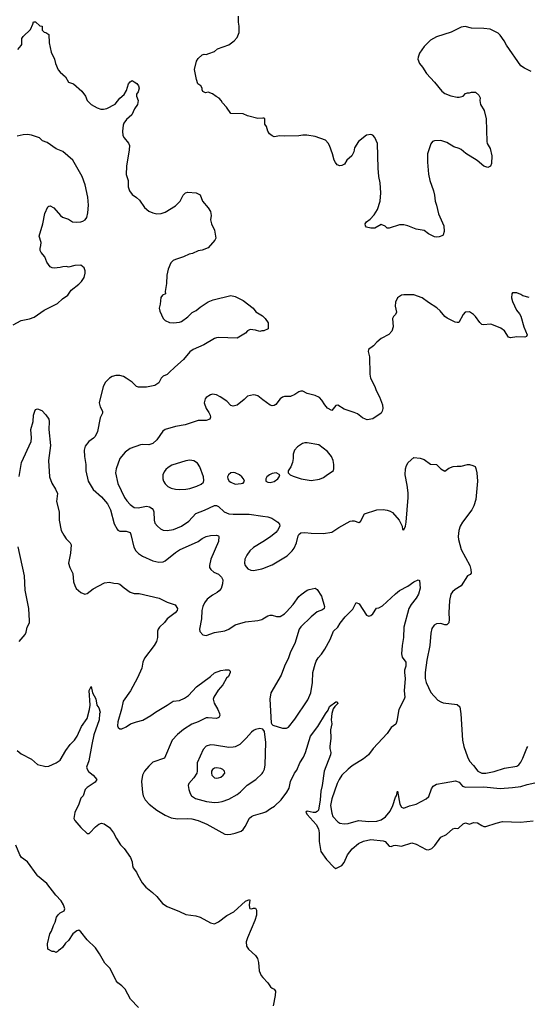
# Model space of a CAD drawing. Header units: inches. Extents: x 1678809 to 1859548, y 384609 to 522868.
# Tile 108 of 256: x 1697635 to 1702573, y 498743 to 508314. Entities that reach past the tile are written whole.
import ezdxf

# ---------------------------------------------------------------- set-up
doc = ezdxf.new("R2010")
doc.units = ezdxf.units.IN
doc.header["$MEASUREMENT"] = 0
for name, color, linetype in [('B6499', 7, 'Continuous'), ('B6590', 7, 'Continuous'), ('B7409', 7, 'Continuous'), ('B7500', 7, 'Continuous')]:
    doc.layers.add(name, color=color, linetype=linetype)

msp = doc.modelspace()

# ---------------------------------------------------------------- linework, layer by layer
at = {"layer": 'B6499', "color": 5, "elevation": 220}
for points in [[(1698790, 498711.6), (1698713.8, 498793.8), (1698662.4, 498890), (1698630, 498921.5), (1698590, 498951.1), (1698572.3, 498972.3), (1698514, 499090), (1698463.5, 499143.5), (1698412.5, 499232.5), (1698372, 499292), (1698290, 499371.1), (1698230, 499448.8), (1698210, 499464), (1698190, 499458), (1698152.5, 499427.5), (1698110, 499364.8), (1698081.2, 499338.8), (1698050, 499295.1), (1698030, 499275.1), (1698013.5, 499266.5), (1698010, 499259), (1697990, 499248), (1697970, 499258), (1697950, 499258), (1697910, 499278), (1697904.8, 499330), (1697928.3, 499430), (1697944.4, 499455.6), (1697963, 499510), (1697978.8, 499541.2), (1697993.2, 499590), (1698008.1, 499611.9), (1698028.8, 499631.2), (1698067.4, 499652.6), (1698073.8, 499670), (1698062, 499710), (1698037.8, 499750), (1697985.6, 499805.6), (1697898.7, 499918.7), (1697810, 499992), (1697804.1, 500000)], [(1698785.2, 500000), (1698825.3, 499925.3), (1698861.2, 499881.2), (1698926.3, 499830), (1698967.7, 499790), (1699023.7, 499723.7), (1699070, 499693.6), (1699190, 499646.3), (1699250, 499617), (1699350, 499602.3), (1699390, 499591.5), (1699490, 499535.5), (1699530, 499525.5), (1699570, 499543.8), (1699650, 499605.5), (1699718.7, 499641.3), (1699830, 499747.3), (1699870, 499762), (1699874.8, 499754.8), (1699868, 499712), (1699870, 499682), (1699875.3, 499675.3), (1699890, 499670.8), (1699910, 499678.8), (1699930, 499678), (1699937.1, 499657.1), (1699939.5, 499610), (1699922, 499558), (1699850, 499389.2), (1699838.3, 499350), (1699840.3, 499310), (1699859.2, 499279.2), (1699930, 499217.3), (1699948.9, 499188.9), (1699958.9, 499150), (1699964.2, 499070), (1699982.8, 499022.8), (1700000, 499004.4)]]:
    msp.add_lwpolyline(points, dxfattribs=at)
at = {"layer": 'B6590', "color": 5}
for points, elevation in [([(1700000, 507357.6), (1699950, 507355.3), (1699850, 507379), (1699810, 507398), (1699690, 507404), (1699645.6, 507465.6), (1699606.3, 507506.3), (1699595.3, 507530), (1699575.3, 507550), (1699546.3, 507566.3), (1699510, 507595.3), (1699470, 507608.7), (1699444, 507604), (1699416.4, 507616.4), (1699408.7, 507631.3), (1699408.7, 507648.7), (1699398, 507670), (1699368.7, 507690), (1699354, 507734), (1699335.3, 507830), (1699354, 507910), (1699370, 507938), (1699410, 507972), (1699430, 507978), (1699450, 507976), (1699475.5, 507984.5), (1699530, 508006), (1699558, 508030), (1699670, 508071), (1699722, 508110), (1699750, 508142), (1699769.1, 508190.9), (1699769.2, 508250), (1699762.7, 508290), (1699764, 508350)], 260), ([(1697616.5, 508023.5), (1697650, 508062), (1697654.6, 508074.6), (1697655.3, 508130), (1697669.1, 508150.9), (1697739.3, 508220.7), (1697764, 508270), (1697770, 508292), (1697790, 508292), (1697830, 508254), (1697852.7, 508252.7), (1697852.7, 508212.7), (1697872, 508192), (1697890, 508191.3), (1697918, 508170), (1697921, 508090), (1697939.8, 507999.8), (1697974, 507930), (1697982.8, 507890), (1698010, 507826), (1698030, 507802.8), (1698079.9, 507759.9), (1698110, 507706), (1698158, 507690), (1698241.1, 507621.1), (1698274.8, 507570), (1698291, 507530), (1698331.3, 507490), (1698390, 507457.3), (1698426, 507446), (1698450, 507443.8), (1698482, 507450), (1698565.4, 507494.6), (1698609.2, 507550), (1698652.3, 507587.7), (1698672.9, 507627.1), (1698694, 507690), (1698710, 507712), (1698730, 507722), (1698750, 507712), (1698774.4, 507694.4), (1698790.9, 507670.9), (1698796, 507650), (1698786.4, 507613.6), (1698772, 507590), (1698772, 507570), (1698786, 507530), (1698781, 507490), (1698752.5, 507447.5), (1698724.9, 507390), (1698674.9, 507345.1), (1698647.3, 507310), (1698640.7, 507290), (1698634, 507230), (1698637.3, 507190), (1698650, 507166), (1698694.6, 507114.6), (1698702, 507090), (1698700.7, 507050), (1698673.4, 506890), (1698670.5, 506810), (1698690.4, 506750), (1698690.5, 506690.5), (1698695.5, 506670), (1698703, 506650), (1698730, 506614), (1698770, 506587.3), (1698799.2, 506559.2), (1698850.6, 506490), (1698890, 506453.4), (1698930, 506435.5), (1698970, 506426.4), (1699010, 506430.4), (1699050, 506443.8), (1699150, 506504), (1699196, 506550), (1699224, 506610), (1699249.4, 506630.6), (1699270, 506637.3), (1699350.8, 506630.8), (1699390.9, 506610.9), (1699412, 506550), (1699470, 506484.7), (1699491, 506450), (1699498, 506410), (1699491, 506370), (1699501, 506330), (1699530.8, 506270), (1699534.8, 506250), (1699542.8, 506190), (1699534.8, 506170), (1699470, 506095.3), (1699410, 506075.3), (1699370, 506069), (1699316.8, 506043.2), (1699283.5, 506036.5), (1699230, 506009), (1699150, 505984), (1699127.7, 505972.3), (1699106.8, 505950), (1699080.7, 505890), (1699066, 505830), (1699064, 505750), (1699051.3, 505671.3), (1699054, 505650), (1699024.5, 505635.5), (1699007.1, 505612.9), (1699001, 505550), (1698991.3, 505510), (1698999.8, 505479.8), (1699031.3, 505410), (1699050, 505391.3), (1699091.6, 505371.6), (1699130, 505366.8), (1699190, 505374), (1699210, 505382), (1699270, 505424.9), (1699311.5, 505468.5), (1699351.3, 505488.7), (1699390, 505520.7), (1699470, 505570.7), (1699518, 505590), (1699690, 505634), (1699730, 505624), (1699810, 505584.7), (1699904.7, 505510), (1699933.2, 505473.2), (1699996.1, 505436.1), (1700000, 505432.3)], 260), ([(1697571.4, 505348.6), (1697648.7, 505391.3), (1697730, 505407.4), (1697776.8, 505423.2), (1697873.2, 505490), (1698004.2, 505555.8), (1698050, 505600.7), (1698102.5, 505637.5), (1698135.5, 505684.5), (1698210, 505742.8), (1698237.2, 505770), (1698263.7, 505810), (1698272.7, 505850), (1698272.3, 505872.3), (1698263.7, 505903.7), (1698230, 505929.2), (1698170, 505923.7), (1698110, 505909.2), (1698090, 505914), (1698053.6, 505913.6), (1698030, 505905.2), (1697970, 505899), (1697950, 505902), (1697932.9, 505912.9), (1697898.6, 505958.6), (1697879, 506010), (1697844, 506050), (1697835.3, 506070), (1697833.2, 506090), (1697841.2, 506118.8), (1697842.7, 506150), (1697825.2, 506210), (1697859.5, 506330), (1697880.9, 506430), (1697910, 506494), (1697918, 506502), (1697930, 506504.7), (1697966.4, 506486.4), (1698030.6, 506410.6), (1698050, 506396), (1698110, 506374.8), (1698150, 506350.8), (1698190, 506346), (1698230, 506350.8), (1698250, 506354.8), (1698273.2, 506370), (1698287.2, 506392.8), (1698298, 506438), (1698303.6, 506510), (1698298.9, 506590), (1698271.3, 506710), (1698241.6, 506790), (1698151.8, 506950), (1698053.4, 507033.4), (1697990, 507059.3), (1697901, 507121), (1697857.5, 507137.5), (1697826.3, 507166.3), (1697750, 507192.3), (1697710, 507198), (1697670, 507196), (1697610, 507181.2)], 260), ([(1700000, 505288.8), (1699990, 505288.7), (1699970, 505282), (1699930, 505295.3), (1699876.9, 505303.1), (1699852, 505290), (1699830, 505268), (1699750, 505219), (1699570, 505226), (1699550, 505220.9), (1699530, 505215.1), (1699424.9, 505155.1), (1699324, 505110), (1699290, 505087), (1699227.7, 505010), (1699143, 504937), (1699090, 504883.7), (1699070, 504867), (1699030, 504849.2), (1699010.8, 504830), (1698990, 504784), (1698950, 504758.4), (1698870, 504740.9), (1698790, 504740.9), (1698770, 504749.3), (1698729.6, 504789.6), (1698671.3, 504831.3), (1698645.1, 504845.1), (1698610, 504854.3), (1698570, 504854.7), (1698534.8, 504845.2), (1698508, 504830), (1698468.2, 504790), (1698446.7, 504750), (1698408.2, 504590), (1698418, 504550), (1698439.3, 504510), (1698441.6, 504490), (1698416.9, 504443.1), (1698392.6, 504310), (1698370, 504262.4), (1698354.2, 504245.8), (1698307.2, 504212.8), (1698271.8, 504170), (1698263.1, 504130), (1698264, 504070), (1698277.8, 503990), (1698279, 503930), (1698302.6, 503830), (1698350, 503746.4), (1698430, 503676.9), (1698490, 503607), (1698517.8, 503550), (1698554.2, 503414.2), (1698582.2, 503362.2), (1698590, 503352.7), (1698610, 503341.6), (1698670, 503341.3), (1698708.5, 503328.5), (1698717, 503310), (1698745.5, 503185.5), (1698766, 503150), (1698790, 503124.9), (1698830, 503098.7), (1698930, 503054), (1698990, 503041.1), (1699030, 503046), (1699050, 503055.6), (1699150, 503134.7), (1699190, 503160.7), (1699370, 503243.1), (1699410, 503270.3), (1699450, 503290.3), (1699490, 503300.4), (1699550, 503304.9), (1699570, 503296), (1699573.4, 503290), (1699570, 503242), (1699494.9, 503070), (1699480.4, 503010), (1699482.4, 502990), (1699493.4, 502970), (1699525.1, 502945.1), (1699570, 502923.8), (1699596.7, 502896.7), (1699610.3, 502870), (1699608.9, 502830), (1699593.4, 502786.6), (1699576.5, 502763.5), (1699554.6, 502745.4), (1699510, 502722), (1699458.6, 502681.4), (1699433.8, 502646.2), (1699417.1, 502610), (1699405.3, 502570), (1699402.4, 502490), (1699384, 502390), (1699387.9, 502367.9), (1699415.3, 502335.3), (1699450, 502327.3), (1699530, 502357.6), (1699630, 502372.7), (1699670, 502390.6), (1699730, 502432.7), (1699830, 502460.4), (1699950, 502475.3), (1699990, 502484.9), (1700000, 502490.9)], 260), ([(1700000, 504620.2), (1699950, 504657.6), (1699930, 504666), (1699910, 504667.8), (1699850, 504654), (1699818.6, 504621.4), (1699750, 504566), (1699710, 504557.2), (1699690, 504565.2), (1699650, 504606), (1699584, 504650), (1699550, 504669.4), (1699510, 504675.1), (1699490, 504669.3), (1699450, 504642.7), (1699439.1, 504630), (1699430.5, 504590), (1699450, 504536), (1699476.1, 504496.1), (1699487.3, 504470), (1699490.8, 504450), (1699484.7, 504430), (1699450, 504419.5), (1699370, 504418.4), (1699243.1, 504376.9), (1699150, 504359.6), (1699050, 504329.3), (1699026.6, 504313.4), (1698970.4, 504230), (1698930, 504196.3), (1698890, 504182.4), (1698830, 504186.6), (1698810, 504182), (1698710, 504145.1), (1698662, 504110), (1698608.2, 504050), (1698572, 503950), (1698567.6, 503910), (1698590, 503807.3), (1698655.2, 503670), (1698677.2, 503637.2), (1698710, 503601.1), (1698750, 503571.6), (1698787.9, 503567.9), (1698870, 503584.1), (1698897.9, 503577.9), (1698923.1, 503563.1), (1698934.6, 503550), (1698940.3, 503530), (1698943.1, 503450), (1698950, 503421), (1698974, 503390), (1699004.9, 503364.9), (1699030, 503352.2), (1699070, 503348.8), (1699130, 503358.3), (1699210, 503392.1), (1699281.3, 503438.7), (1699350, 503513.9), (1699434.1, 503545.9), (1699530, 503590.9), (1699550, 503591), (1699570, 503581.2), (1699623.6, 503530), (1699670, 503510.9), (1699710, 503507.1), (1699867.8, 503507.8), (1700000, 503489.6)], 280), ([(1697630, 503874), (1697652.7, 504010), (1697746.8, 504213.2), (1697749.4, 504250), (1697745.1, 504330), (1697765.1, 504410), (1697769.7, 504470.3), (1697781.2, 504510), (1697790, 504524.7), (1697810, 504531.3), (1697850, 504514), (1697890, 504472), (1697918, 504430), (1697922, 504410), (1697919.1, 504330), (1697935.8, 504175.8), (1697916.1, 504030), (1697924.4, 503870), (1697948.6, 503808.6), (1697984.9, 503750), (1698002, 503710), (1697994, 503630), (1698018, 503530), (1698020.5, 503450), (1698039.1, 503350), (1698063.4, 503303.4), (1698088.7, 503268.7), (1698127.3, 503230), (1698136.3, 503210), (1698128.2, 503130), (1698110.4, 503030), (1698123.8, 502990), (1698152.2, 502930), (1698159, 502850), (1698170, 502814), (1698186.1, 502786.1), (1698230, 502747.7), (1698270, 502731), (1698290, 502736), (1698350, 502782), (1698459.3, 502840.7), (1698510, 502847.3), (1698550, 502837.3), (1698590, 502834), (1698610, 502826.8), (1698650.4, 502790.4), (1698711.3, 502750), (1698750, 502738), (1698796.7, 502736.7), (1698992.7, 502692.7), (1699070, 502653.4), (1699147.1, 502627.1), (1699171.3, 502590), (1699166, 502570), (1699147.3, 502550), (1699068, 502490), (1699043.8, 502456.2), (1698996, 502410), (1698982.8, 502390), (1698974.8, 502370), (1698976.3, 502310), (1698967.3, 502270), (1698942, 502230), (1698850, 502109.2), (1698834.4, 502070), (1698821.8, 502010), (1698782.3, 501917.7), (1698712.6, 501790), (1698641.5, 501690), (1698626.7, 501613.3), (1698589, 501490), (1698587, 501450), (1698593.2, 501433.2), (1698610, 501422), (1698630, 501422), (1698670, 501440.5), (1698711.5, 501468.5), (1698770, 501490.6), (1698833.1, 501506.9), (1698912.3, 501550), (1698956, 501584), (1699070, 501650.3), (1699128.9, 501691.1), (1699190, 501698), (1699239.4, 501720.6), (1699275.8, 501744.2), (1699355.6, 501830), (1699491, 501929), (1699530, 501965.5), (1699590, 501988.2), (1699634, 501994), (1699670, 501996), (1699681, 501981), (1699682.8, 501970), (1699664.9, 501930), (1699647.6, 501912.4), (1699610.3, 501850), (1699564.2, 501795.8), (1699522.4, 501730), (1699518.4, 501710), (1699525.5, 501670), (1699562, 501610), (1699579.1, 501570), (1699582.8, 501550), (1699570.8, 501530), (1699550, 501522), (1699470, 501529.6), (1699450, 501527.6), (1699370, 501488.2), (1699310, 501465.4), (1699230, 501416.2), (1699170, 501366.3), (1699118.9, 501310), (1699044.7, 501135.3), (1698930, 501097.7), (1698890, 501059.1), (1698850, 501009.6), (1698829.3, 500970), (1698821.1, 500910), (1698830, 500802), (1698836.4, 500770), (1698856.4, 500730), (1698894, 500690), (1698970, 500631.5), (1699050, 500581.5), (1699110, 500554.9), (1699170, 500545.8), (1699270, 500551.2), (1699310, 500546.2), (1699370, 500529.2), (1699454.5, 500494.5), (1699630, 500397.3), (1699653.7, 500393.7), (1699690, 500396.3), (1699730, 500405.5), (1699790, 500427.7), (1699810, 500442.8), (1699829.6, 500470.4), (1699870, 500554), (1699889.2, 500570), (1699910, 500579.3), (1700000, 500604.9)], 240), ([(1697629, 502270), (1697690, 502338), (1697699.6, 502360.4), (1697709.3, 502410), (1697729.6, 502450.4), (1697731.5, 502470), (1697722.6, 502590), (1697687.7, 502770), (1697682.8, 502910), (1697621.4, 503190)], 240), ([(1700000, 503239.8), (1699910, 503182.6), (1699872.2, 503150), (1699843.7, 503110), (1699826, 503070), (1699823.1, 503030), (1699828, 503008), (1699855.6, 502975.6), (1699883.7, 502963.7), (1699910, 502961.3), (1699990, 502976), (1700000, 502979.9)], 280), ([(1697611, 501210), (1697650, 501178.8), (1697750, 501126), (1697810, 501076), (1697890, 501054), (1697920.1, 501059.9), (1697990, 501090.8), (1698030, 501118), (1698084, 501210), (1698125.2, 501270), (1698167.5, 501312.5), (1698192.7, 501350), (1698236, 501444), (1698290, 501522), (1698313.6, 501610), (1698319.6, 501650), (1698310, 501794), (1698330, 501834), (1698342.8, 501770), (1698374.4, 501714.4), (1698384, 501650), (1698404.7, 501624.7), (1698418, 501582), (1698412.7, 501567.3), (1698408, 501510), (1698357.4, 501362.6), (1698335.3, 501270), (1698307, 501110), (1698285.3, 501050), (1698290.4, 501030), (1698305.7, 501005.7), (1698350.8, 500970), (1698386, 500930), (1698370, 500902.7), (1698291, 500850), (1698271.3, 500830), (1698251.3, 500770), (1698231.3, 500748.7), (1698211.3, 500690), (1698170.9, 500609.1), (1698162.8, 500550), (1698171, 500530), (1698230, 500462), (1698290, 500404.7), (1698310, 500404.7), (1698318, 500410), (1698372.9, 500467.1), (1698406, 500494), (1698430, 500502.8), (1698457.5, 500497.5), (1698510, 500460.7), (1698546, 500410), (1698575.2, 500355.2), (1698615.2, 500295.2), (1698650, 500257.3), (1698713.4, 500170), (1698728.7, 500130), (1698731.8, 500091.8), (1698740.4, 500070), (1698770, 500028.2), (1698785.2, 500000)], 220), ([(1700000, 501418.3), (1699999.3, 501419.3), (1699970, 501425.2), (1699930, 501415.1), (1699910, 501403.7), (1699890, 501389.3), (1699839.1, 501330), (1699775.5, 501270), (1699732.3, 501247.7), (1699710, 501242.3), (1699670, 501240.9), (1699530, 501263.9), (1699490, 501264.4), (1699447.9, 501252.1), (1699418.7, 501221.3), (1699362.6, 501090), (1699362.9, 501010), (1699357.7, 500990), (1699330, 500944.4), (1699280.9, 500890), (1699273.8, 500870), (1699279, 500830), (1699292.8, 500792.8), (1699307.2, 500770), (1699345.5, 500745.5), (1699453.6, 500713.6), (1699530, 500706.4), (1699570, 500708.1), (1699605, 500715), (1699670, 500738.5), (1699750, 500782), (1699784.4, 500810), (1699846.8, 500873.2), (1699931.3, 500930), (1699992.8, 500987.2), (1700000, 500998)], 260), ([(1697804.1, 500000), (1697710, 500127.6), (1697651.9, 500171.9), (1697636.4, 500196.4), (1697596.9, 500290)], 220)]:
    msp.add_lwpolyline(points, dxfattribs=dict(at, elevation=elevation))
for points, elevation in [([(1699290, 504031.5), (1699250, 504025.8), (1699116.1, 503983.9), (1699078, 503962), (1699057.1, 503942.9), (1699040.8, 503919.2), (1699028.5, 503890), (1699026, 503850), (1699032.5, 503830), (1699050, 503801.8), (1699077.6, 503777.6), (1699110, 503761.6), (1699151, 503751), (1699190, 503746.9), (1699250, 503749.5), (1699290, 503756.6), (1699359.3, 503780.7), (1699401.5, 503798.5), (1699422.2, 503817.8), (1699425.8, 503834.2), (1699421.5, 503870), (1699387.5, 503967.5), (1699364.5, 504004.5), (1699330, 504025.2)], 320), ([(1699710, 503912), (1699690, 503909.7), (1699665.5, 503890), (1699658, 503870), (1699660.2, 503850), (1699673.1, 503830), (1699690, 503818.2), (1699730, 503801.1), (1699790, 503804.9), (1699809.6, 503810.4), (1699820.9, 503830), (1699812, 503850), (1699795.6, 503870), (1699771.6, 503890), (1699730, 503909.7)], 320), ([(1699550, 501043), (1699530, 501039.7), (1699510, 501024.5), (1699502.3, 501010), (1699499.5, 500990), (1699504.4, 500970), (1699530, 500946), (1699550, 500941.3), (1699570, 500943.7), (1699590, 500950.5), (1699615.1, 500970), (1699629.3, 500990), (1699626, 501010), (1699610, 501026), (1699590, 501036.2)], 280)]:
    msp.add_lwpolyline(points, close=True, dxfattribs=dict(at, elevation=elevation))
at = {"layer": 'B7409', "color": 5, "elevation": 220}
msp.add_lwpolyline([(1700000, 499004.4), (1700050, 498950.8), (1700073.8, 498913.8), (1700090, 498899.1), (1700110.7, 498890), (1700123, 498870), (1700121.1, 498830), (1700101.6, 498730)], dxfattribs=at)
at = {"layer": 'B7500', "color": 5}
for points, elevation in [([(1702610, 507811.5), (1702544.4, 507844.4), (1702510, 507867), (1702370, 508066), (1702347.3, 508110), (1702310, 508163.7), (1702290, 508182), (1702210, 508222.7), (1702149.4, 508229.4), (1702030, 508233.2), (1701969.1, 508249.1), (1701930, 508240.9), (1701833.6, 508193.6), (1701688.9, 508148.9), (1701630, 508115.1), (1701570, 508055.1), (1701523.7, 507990), (1701510.6, 507950.6), (1701508.5, 507930), (1701522.8, 507890), (1701553, 507853), (1701590.8, 507790), (1701670, 507706.8), (1701739.9, 507619.9), (1701770, 507596.3), (1701830, 507574), (1701890, 507561), (1701910, 507561), (1701948, 507570), (1701970, 507598), (1701990, 507604.7), (1702010, 507604.7), (1702030, 507611.3), (1702068.9, 507611.1), (1702099.8, 507579.8), (1702113.4, 507553.4), (1702110.8, 507530), (1702118.8, 507490), (1702152.5, 507432.5), (1702173.4, 507350), (1702178.8, 507130), (1702182.8, 507110), (1702210, 507062), (1702227.3, 506990), (1702223.6, 506916.4), (1702214, 506890), (1702190, 506879), (1702150, 506889.2), (1702085.4, 506945.4), (1701974, 507014), (1701930, 507052.7), (1701910, 507063.7), (1701859.1, 507079.1), (1701790, 507120.9), (1701730, 507139.3), (1701670, 507136), (1701650.6, 507129.4), (1701633.2, 507106.8), (1701601.6, 507010), (1701600.5, 506930), (1701610, 506814), (1701623.8, 506750), (1701660.5, 506650), (1701670.6, 506610), (1701677.3, 506550), (1701690.6, 506510), (1701707.9, 506427.9), (1701759.1, 506310), (1701765.4, 506254.6), (1701755.3, 506224.7), (1701750, 506218), (1701716.9, 506203.1), (1701690, 506201.2), (1701670, 506205.2), (1701612.9, 506232.9), (1701570, 506264), (1701490, 506279), (1701409.6, 506309.6), (1701370, 506319.3), (1701330, 506319.3), (1701230, 506289), (1701210, 506289), (1701188.9, 506308.9), (1701150, 506324), (1701090, 506289.4), (1701049.3, 506289.3), (1701010, 506298), (1700998, 506310), (1700995.3, 506330), (1701009, 506350), (1701044.5, 506375.5), (1701082, 506418), (1701114.5, 506470), (1701142.9, 506550), (1701149.5, 506630), (1701142.9, 506730), (1701129.5, 506790), (1701122, 506870), (1701115.1, 507110), (1701090, 507168.7), (1701071.5, 507191.5), (1701050, 507198), (1701008.6, 507191.4), (1700930.5, 507129.5), (1700890.7, 507069.3), (1700884, 507030), (1700866, 506990), (1700818, 506950), (1700794, 506910), (1700770, 506898), (1700750, 506895.3), (1700724.7, 506904.7), (1700705.6, 506925.6), (1700694, 506950), (1700679, 507010), (1700649.3, 507090), (1700635.1, 507115.1), (1700610, 507142.7), (1700510, 507179.5), (1700427.1, 507192.9), (1700390, 507193.2), (1700350, 507185.2), (1700210, 507182), (1700165.2, 507185.2), (1700110, 507177.2), (1700090, 507184), (1700064.1, 507204.1), (1700049, 507230), (1700036.4, 507276.4), (1700020.4, 507300.4), (1700018, 507350), (1700010, 507358), (1700000, 507357.6)], 260), ([(1702590, 505614), (1702530, 505628.7), (1702510, 505642), (1702470, 505658), (1702430, 505658), (1702422, 505650), (1702418, 505610), (1702430, 505574), (1702466, 505490), (1702496.8, 505456.8), (1702510, 505432), (1702539.3, 505330), (1702570.6, 505250), (1702564.7, 505235.3), (1702550, 505229.3), (1702470, 505232.7), (1702410, 505220.9), (1702390, 505229.4), (1702351.1, 505291.1), (1702315.4, 505315.4), (1702228, 505350), (1702210, 505353.3), (1702150, 505347.6), (1702130, 505352.7), (1702109.3, 505370), (1702070, 505429.2), (1702050, 505449.2), (1702010, 505474), (1701967.9, 505472.1), (1701950, 505449), (1701907.7, 505372.3), (1701890, 505369.4), (1701870, 505375.6), (1701792.1, 505412.1), (1701770.9, 505430.9), (1701725.9, 505485.9), (1701694, 505514), (1701610, 505565.4), (1701549.8, 505609.8), (1701470, 505641.3), (1701370, 505640.9), (1701350, 505636), (1701310.6, 505609.4), (1701290.7, 505570), (1701287.7, 505530), (1701300.7, 505470), (1701291.3, 505450), (1701270, 505428.7), (1701262, 505410), (1701267.3, 505330), (1701253.4, 505286.6), (1701225.2, 505254.8), (1701150, 505214), (1701110, 505181.2), (1701075.1, 505144.9), (1701026.8, 505110), (1701026, 505090), (1701036.1, 505036.1), (1701041.6, 504870), (1701048.2, 504830), (1701088.2, 504750), (1701103, 504710), (1701136.3, 504650), (1701162.8, 504570), (1701166, 504534), (1701161, 504510), (1701150.7, 504489.3), (1701070, 504434), (1701014, 504426), (1700998, 504430), (1700970, 504445.2), (1700921.6, 504481.6), (1700890, 504497), (1700790, 504529.6), (1700730, 504567.3), (1700710, 504563.7), (1700670, 504517.2), (1700630, 504538), (1700602.4, 504570), (1700574.7, 504614.7), (1700550, 504641.6), (1700510, 504660.7), (1700430, 504681.2), (1700390, 504702.7), (1700370, 504702.7), (1700350, 504696), (1700310.2, 504669.7), (1700270, 504651.6), (1700210, 504651.6), (1700190, 504645.1), (1700170, 504629.4), (1700127, 504573), (1700110, 504562.9), (1700090, 504561.6), (1700070, 504567.8), (1700000, 504620.2)], 280), ([(1700000, 505432.3), (1700022.8, 505410), (1700051.3, 505368.7), (1700052, 505310), (1700010, 505289), (1700000, 505288.8)], 260), ([(1700000, 502979.9), (1700090, 503014.9), (1700237.3, 503102.7), (1700284.2, 503150), (1700303.6, 503176.4), (1700328.2, 503230), (1700342.4, 503297.6), (1700349.6, 503310.4), (1700370, 503326.8), (1700410, 503330.5), (1700470, 503321.6), (1700590, 503320.4), (1700670, 503334), (1700740.1, 503379.9), (1700850, 503438.7), (1700870, 503443.7), (1700890, 503442), (1700933.9, 503426.1), (1700950, 503436.3), (1700990, 503510.4), (1701110, 503550.4), (1701170, 503553), (1701208.3, 503548.3), (1701238.4, 503538.4), (1701262.5, 503522.5), (1701324.7, 503450), (1701354, 503390), (1701358, 503358), (1701370, 503354), (1701387.3, 503392.7), (1701393.2, 503430), (1701415.1, 503670), (1701414.2, 503714.2), (1701404.5, 503790), (1701385.1, 503890), (1701387.3, 503950), (1701397.5, 503982.5), (1701414, 504010), (1701470, 504057.3), (1701530.9, 504050.9), (1701570, 504038.8), (1701630, 503994.8), (1701690, 503991), (1701730, 503947.3), (1701770, 503926), (1701810, 503954), (1701850.5, 503970.5), (1701890, 503975.5), (1701930, 503973.4), (1701990, 503990.7), (1702010, 503990.7), (1702042, 503982), (1702064.7, 503970), (1702073, 503953), (1702083, 503910), (1702087.7, 503830), (1702070.4, 503650), (1702052.7, 503590), (1702033, 503550), (1701942.4, 503430), (1701918.7, 503390), (1701905.7, 503350), (1701899.5, 503290), (1701902.9, 503262.9), (1701930, 503166), (1702013.4, 503010), (1702024, 502970), (1702026.8, 502933.2), (1702017.1, 502922.9), (1701990, 502909.3), (1701930.8, 502810), (1701870, 502774), (1701846.3, 502753.7), (1701828.5, 502730), (1701815.5, 502670), (1701810.1, 502550), (1701812.8, 502487.2), (1701808.5, 502450), (1701788.7, 502431.3), (1701770, 502432.4), (1701730, 502444.4), (1701690, 502442), (1701666, 502430), (1701643.4, 502396.6), (1701632.8, 502350), (1701624.7, 502230), (1701594.7, 502090), (1701580.7, 501970), (1701579.6, 501910), (1701588.5, 501870), (1701633.7, 501773.7), (1701701.2, 501701.2), (1701730, 501682.4), (1701753.5, 501673.5), (1701890, 501658), (1701915.6, 501635.6), (1701926.6, 501566.6), (1701940.7, 501310), (1701955.4, 501250), (1701990.2, 501150), (1702010, 501106.7), (1702050, 501064.9), (1702090, 501010.2), (1702129.5, 500989.5), (1702170, 500988.8), (1702250, 501005), (1702350, 501038.5), (1702470, 501058.7), (1702489.4, 501070), (1702510, 501097.1), (1702530, 501134.9), (1702566.9, 501233.1), (1702577.6, 501250)], 280), ([(1700000, 503489.6), (1700050, 503482.8), (1700087.9, 503467.9), (1700144.9, 503430), (1700163, 503410), (1700166, 503390), (1700143.1, 503350), (1700125.3, 503330), (1700073.4, 503286.6), (1700000, 503239.8)], 280), ([(1700000, 502490.9), (1700050, 502520.7), (1700070, 502527.7), (1700090, 502527.7), (1700132.4, 502512.4), (1700170, 502514), (1700210, 502538), (1700230, 502557), (1700295.8, 502630), (1700350, 502707.3), (1700371.5, 502728.5), (1700430, 502767.7), (1700450, 502775.5), (1700510, 502787.3), (1700530, 502774.8), (1700570.4, 502710), (1700600.7, 502610), (1700596, 502590), (1700580.7, 502579.3), (1700530, 502559.5), (1700470, 502511.5), (1700370, 502412.8), (1700354, 502390), (1700310.2, 502250), (1700269.4, 502170.6), (1700248.9, 502110), (1700210.2, 502029.8), (1700177.6, 501942.4), (1700078.4, 501770), (1700066.7, 501710), (1700080.7, 501480.7), (1700086.8, 501466.8), (1700098, 501458), (1700190, 501427), (1700230, 501427), (1700250, 501438), (1700310, 501515.5), (1700437.5, 501702.5), (1700466.9, 501770), (1700484.7, 501870), (1700487.6, 501970), (1700508, 502050), (1700520.1, 502079.9), (1700537, 502110), (1700572.1, 502147.9), (1700604.7, 502195.3), (1700654.7, 502290), (1700688.4, 502371.6), (1700729.7, 502410.3), (1700752.3, 502447.7), (1700800.9, 502510), (1700874.7, 502585.3), (1700909.5, 502650.5), (1700936.1, 502636.1), (1701010, 502524.7), (1701030, 502514.8), (1701050, 502522), (1701070, 502540.7), (1701106.9, 502593.1), (1701130, 502597.6), (1701164.7, 502615.3), (1701290, 502734), (1701330, 502764.9), (1701410, 502807.2), (1701469.8, 502850.2), (1701510, 502870.4), (1701523.6, 502863.6), (1701530.8, 502790), (1701515.5, 502730), (1701493, 502690), (1701443.8, 502630), (1701419.5, 502590), (1701370.3, 502410), (1701368.5, 502310), (1701354.9, 502230), (1701350.4, 502150), (1701357, 502117), (1701390, 502070.7), (1701392.3, 502052.3), (1701391.1, 502028.9), (1701378.7, 501990), (1701377, 501970), (1701384.6, 501910), (1701375.2, 501790), (1701381.6, 501730), (1701375.6, 501710), (1701322, 501610), (1701304.1, 501495.9), (1701292.5, 501467.5), (1701250, 501433.6), (1701210, 501376.2), (1701073.7, 501230), (1701028.8, 501170), (1700979.5, 501130), (1700870, 501061.1), (1700830.6, 501029.4), (1700769.6, 500970.4), (1700742.2, 500930), (1700722, 500890), (1700670, 500740.7), (1700657.3, 500677.3), (1700670, 500602.8), (1700682.4, 500570), (1700730, 500517.4), (1700750, 500504.6), (1700790, 500496.5), (1700830, 500501.7), (1700930, 500530.3), (1701030, 500520.2), (1701110, 500523.5), (1701150, 500535.8), (1701194.2, 500565.8), (1701238.7, 500621.3), (1701264, 500676), (1701290, 500756.3), (1701299.6, 500770), (1701310, 500816), (1701332.7, 500690), (1701350, 500658.4), (1701370, 500650.4), (1701427.1, 500672.9), (1701490, 500690.3), (1701590, 500739.7), (1701615.5, 500764.5), (1701640.8, 500839.2), (1701655.7, 500864.3), (1701690, 500882.3), (1701762.4, 500897.6), (1701874.5, 500914.5), (1701910, 500901.5), (1701943.7, 500863.7), (1701970, 500852.8), (1702150, 500858), (1702310, 500840.3), (1702430, 500850.3), (1702510, 500862), (1702570, 500880.2), (1702644.7, 500895.3)], 260), ([(1700000, 500604.9), (1700030, 500613.4), (1700073.1, 500646.9), (1700113.3, 500670), (1700178, 500730), (1700234.9, 500805.1), (1700255.1, 500844.9), (1700269.7, 500910.3), (1700309.7, 500990.3), (1700330, 501021), (1700360.5, 501090), (1700395.2, 501144.8), (1700416.4, 501190), (1700462.6, 501350), (1700536.1, 501443.9), (1700610, 501567.7), (1700637.2, 501602.8), (1700650, 501638.8), (1700710, 501684), (1700723.6, 501683.6), (1700730, 501669), (1700701.3, 501638.7), (1700685.8, 501614.2), (1700670.8, 501570), (1700666, 501510), (1700670.8, 501470), (1700659.1, 501410), (1700660.5, 501330), (1700650.7, 501250), (1700650.7, 501230), (1700660.5, 501190), (1700659.3, 501170), (1700597.6, 501010), (1700578.4, 500870), (1700564.5, 500815.5), (1700559.3, 500730), (1700540.5, 500630), (1700530, 500616.2), (1700511, 500609), (1700488.9, 500608.9), (1700430, 500622.3), (1700417.7, 500610), (1700430.2, 500590), (1700519.1, 500490), (1700540.7, 500450), (1700549.1, 500410), (1700546.8, 500326.8), (1700563, 500230), (1700618.4, 500150), (1700690, 500076.3), (1700710, 500064.9), (1700770, 500093.4), (1700790, 500123), (1700824.9, 500195.1), (1700870, 500254), (1700930, 500305.2), (1700978, 500330), (1701050, 500346.2), (1701170, 500331.3), (1701190, 500325.2), (1701230, 500281.3), (1701250, 500277), (1701270, 500288.7), (1701290, 500292), (1701350, 500282), (1701450, 500313), (1701490, 500299.1), (1701590, 500247.7), (1701610, 500244), (1701642.5, 500257.5), (1701673.6, 500286.4), (1701731.8, 500368.2), (1701786.8, 500393.2), (1701849.2, 500450), (1701870, 500456.4), (1701890, 500453.4), (1701903.2, 500456.8), (1701950, 500499.1), (1701970, 500506.8), (1702010, 500496), (1702050, 500510.8), (1702087.9, 500507.9), (1702130, 500481.6), (1702150, 500472.7), (1702170, 500470.4), (1702270, 500505.3), (1702330, 500520.4), (1702506.9, 500513.1), (1702630, 500528)], 240), ([(1700000, 500998), (1700008, 501010), (1700016.4, 501030), (1700022.7, 501070), (1700028.3, 501288.3), (1700015.1, 501395.1), (1700000, 501418.3)], 260)]:
    msp.add_lwpolyline(points, dxfattribs=dict(at, elevation=elevation))
at = {"layer": 'B7500', "color": 5, "elevation": 320}
for points in [[(1700410, 504202), (1700384.9, 504195.1), (1700336, 504164), (1700306.9, 504130), (1700294, 504090), (1700295.6, 504050), (1700290.3, 504010), (1700272, 503968), (1700248, 503930), (1700246.8, 503910), (1700267.3, 503890), (1700296.3, 503876.3), (1700371.7, 503851.7), (1700470, 503834), (1700550, 503848.6), (1700590, 503863.2), (1700630, 503894.5), (1700665.3, 503914.7), (1700686.1, 503933.9), (1700691.9, 503950), (1700690.8, 503989.2), (1700683, 504030), (1700667.9, 504070), (1700630, 504117.4), (1700543.4, 504183.4), (1700430, 504201.3)], [(1700130, 503909.4), (1700090, 503902), (1700063.8, 503890), (1700040.3, 503870), (1700028.8, 503850), (1700030.6, 503830), (1700050, 503817.6), (1700070, 503814.9), (1700110, 503824.9), (1700144.5, 503850), (1700158, 503870), (1700164, 503890)]]:
    msp.add_lwpolyline(points, close=True, dxfattribs=at)

doc.saveas('drawing.dxf')
